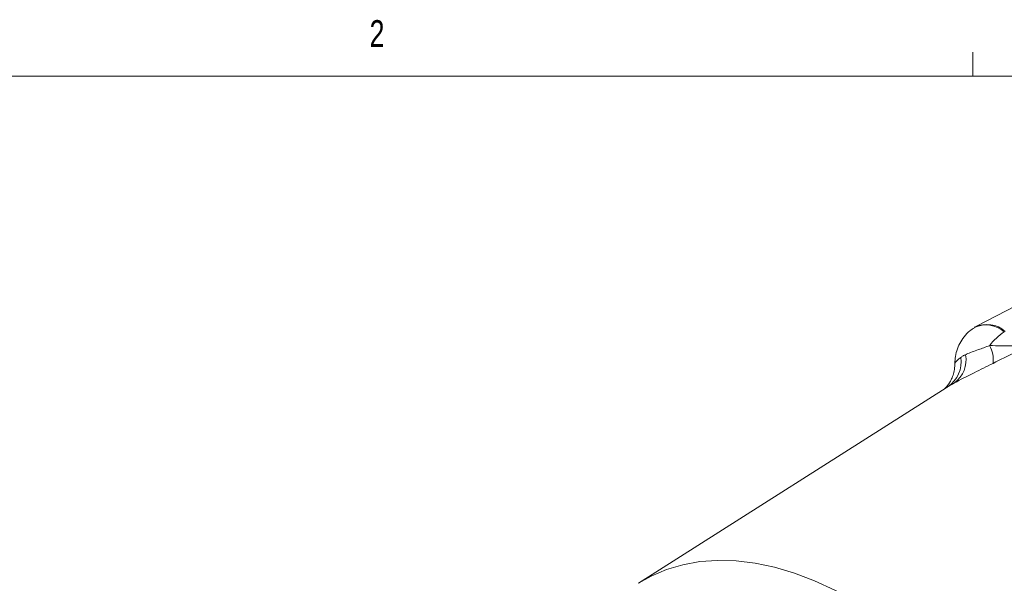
# Model space of a CAD drawing. Header units: inches. Extents: x 0.3 to 33.9, y 0.2 to 21.6.
# Tile 21 of 27: x 26.1 to 29.5, y 19.6 to 21.6. Entities that reach past the tile are written whole.
import ezdxf

# ---------------------------------------------------------------- set-up
doc = ezdxf.new("R2010")
doc.units = ezdxf.units.IN
doc.header["$MEASUREMENT"] = 0
doc.styles.add('SLDTEXTSTYLE0', font='TXT', dxfattribs={"width": 0.75})

msp = doc.modelspace()

# ---------------------------------------------------------------- linework, layer by layer
at = {"color": 7, "linetype": 'Continuous', "lineweight": 0}
for p, q in [((29.3979, 21.4106), (29.3979, 21.4954)), ((0.5229, 21.4106), (33.5229, 21.4106))]:
    msp.add_line(p, q, dxfattribs=at)
at = {"color": 7, "linetype": 'Continuous', "lineweight": 15}
for p, q in [((30.2091, 20.9528), (29.411, 20.5365)), ((29.4066, 20.5339), (29.4036, 20.532)), ((29.3054, 20.3216), (28.2299, 19.6378))]:
    msp.add_line(p, q, dxfattribs=at)
at = {"color": 8, "linetype": 'Continuous', "lineweight": 15, "flags": 128}
msp.add_lwpolyline([(28.2294, 19.6375), (28.2735, 19.6625), (28.3273, 19.6856), (28.3841, 19.7026), (28.4438, 19.7134), (28.506, 19.7178), (28.5705, 19.716), (28.6369, 19.7079), (28.7049, 19.6936), (28.7742, 19.6731), (28.8445, 19.6465), (28.9155, 19.6139), (28.9869, 19.5756), (29.0582, 19.5316), (29.1292, 19.4822), (29.1995, 19.4276), (29.2688, 19.368), (29.3368, 19.3038), (29.4032, 19.2353), (29.4677, 19.1627), (29.5299, 19.0864)], dxfattribs=at)
at = {"color": 8, "linetype": 'Continuous', "lineweight": 15}
msp.add_arc((29.4442, 20.4444), 0.0965, 48.5075, 114.9626, dxfattribs=at)
at = {"color": 7, "linetype": 'Continuous', "lineweight": 15}
for centre, radius, start, end in [((29.4472, 20.4462), 0.0967, 48.5289, 114.823), ((29.6144, 20.351), 0.1969, 122.6679, 143.0844), ((29.3584, 20.4181), 0.111, 354.0894, 27.4022), ((29.2515, 20.4127), 0.1059, 304.4677, 8.1787), ((29.2753, 20.4182), 0.0991, 306.471, 11.0068)]:
    msp.add_arc(centre, radius, start, end, dxfattribs=at)
for points, knots in [([(29.4036, 20.5312), (29.3982, 20.5278), (29.3846, 20.5192), (29.3673, 20.5004), (29.3519, 20.4769), (29.3415, 20.4513), (29.3357, 20.4264), (29.3354, 20.41), (29.3352, 20.4028)], [0, 0, 0, 0, 0.125672, 0.314362, 0.497158, 0.677251, 0.85807, 1, 1, 1, 1]), ([(29.457, 20.4692), (29.4839, 20.4681), (29.5262, 20.4662), (29.5817, 20.4721), (29.6103, 20.4792), (29.6245, 20.484), (29.6246, 20.4841)], [0, 0, 0, 0, 0.458943, 0.721865, 0.99767, 1, 1, 1, 1]), ([(29.6246, 20.4841), (29.6245, 20.484), (29.6112, 20.4775), (29.5848, 20.4646), (29.5329, 20.4388), (29.4944, 20.4195), (29.4688, 20.4067)], [0, 0, 0, 0, 0.002547, 0.254971, 0.506602, 1, 1, 1, 1]), ([(29.3725, 20.4371), (29.3738, 20.4377), (29.3808, 20.441), (29.3952, 20.4467), (29.4158, 20.4539), (29.4367, 20.4613), (29.4501, 20.4666), (29.457, 20.4692)], [0, 0, 0, 0, 0.06151, 0.327969, 0.600279, 0.797253, 1, 1, 1, 1]), ([(29.3563, 20.4277), (29.3575, 20.4285), (29.36, 20.4302), (29.3639, 20.4325), (29.3681, 20.4349), (29.371, 20.4363), (29.3725, 20.4371)], [0, 0, 0, 0, 0.249854, 0.5, 0.749854, 1, 1, 1, 1]), ([(29.3348, 20.4028), (29.3348, 20.4026), (29.3355, 20.395), (29.333, 20.3805), (29.3279, 20.3611), (29.3203, 20.3449), (29.3123, 20.3324), (29.3049, 20.3235), (29.2996, 20.3181), (29.2969, 20.3159), (29.297, 20.316), (29.297, 20.316)], [0, 0, 0, 0, 0.005226, 0.170908, 0.324098, 0.463729, 0.587653, 0.69812, 0.805477, 0.91887, 1, 1, 1, 1]), ([(29.4688, 20.4067), (29.4576, 20.4011), (29.4348, 20.3897), (29.3998, 20.3725), (29.3646, 20.3549), (29.3444, 20.344), (29.3342, 20.3385)], [0, 0, 0, 0, 0.21336, 0.43352, 0.711269, 1, 1, 1, 1]), ([(29.3342, 20.3385), (29.3321, 20.3373), (29.3279, 20.335), (29.3221, 20.3317), (29.3165, 20.3284), (29.3131, 20.3264), (29.3114, 20.3254)], [0, 0, 0, 0, 0.249819, 0.5, 0.74982, 1, 1, 1, 1])]:
    msp.add_open_spline(points, degree=3, knots=knots, dxfattribs=at)
at = {"color": 8, "linetype": 'Continuous', "lineweight": 15}
for points, knots in [([(29.3349, 20.4028), (29.3352, 20.4043), (29.3356, 20.4068), (29.339, 20.4119), (29.3434, 20.417), (29.3491, 20.4224), (29.3539, 20.4259), (29.3563, 20.4277)], [0, 0, 0, 0, 0.238834, 0.425443, 0.613753, 0.806299, 1, 1, 1, 1]), ([(29.3114, 20.3254), (29.31, 20.3245), (29.3077, 20.3231), (29.306, 20.3219), (29.3054, 20.3215)], [0, 0, 0, 0, 0.649253, 1, 1, 1, 1])]:
    msp.add_open_spline(points, degree=3, knots=knots, dxfattribs=at)

# ---------------------------------------------------------------- texts
at = {"color": 7, "linetype": 'Continuous', "lineweight": 0, "insert": (27.2892, 21.6071), "char_height": 0.0938, "attachment_point": 1, "style": 'SLDTEXTSTYLE0'}
msp.add_mtext('2', dxfattribs=at)

doc.saveas('drawing.dxf')
